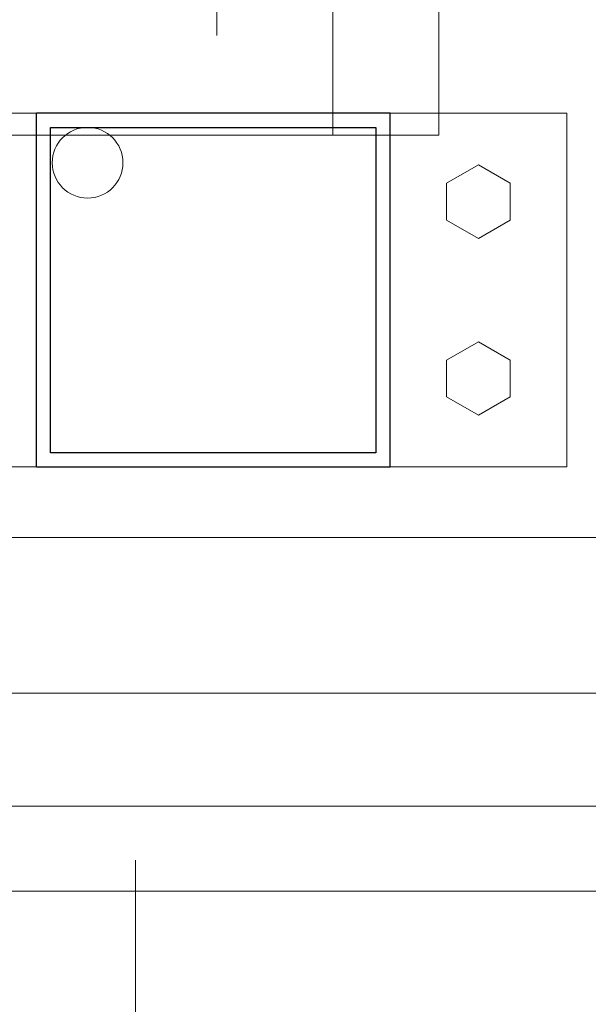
# Model space of a CAD drawing. Header units: millimetres. Extents: x -13532 to 2392, y -5241 to 5322.
# Tile 106 of 256: x -10930 to -10914, y 1073 to 1101. Entities that reach past the tile are written whole.
import ezdxf

# ---------------------------------------------------------------- set-up
doc = ezdxf.new("R2010")
doc.units = ezdxf.units.MM
doc.linetypes.add('DASH', pattern=[0.75, 0.5, -0.25])
doc.linetypes.add('KRESKAKROPKA2', pattern=[12.7, 6.35, -3.175, 0, -3.175])
doc.layers.get('Defpoints').update_dxf_attribs({"true_color": 0xdae6d4})
for name, color, linetype, lineweight, true_color in [('a___wymiary', 7, 'Continuous', 5, 0x666666), ('drzwi - AGP1', 7, 'Continuous', 13, 0x7f7f7f), ('KONSTRUKCJA - CIE - AGP1', 7, 'Continuous', 5, 0xbfbfbf), ('Meble - AGP1', 7, 'Continuous', 15, 0x999999), ('OPIS - AGP1', 7, 'Continuous', 0, 0x7f7f7f), ('OSI', 7, 'KRESKAKROPKA2', 5, 0x7f7f7f), ('wymiary', 7, 'Continuous', 5, 0x7f7f7f), ('WYMIARY - AGP1', 7, 'Continuous', 5, 0x716d5a)]:
    doc.layers.add(name, color=color, linetype=linetype, lineweight=lineweight, true_color=true_color)
for name, color, linetype, lineweight in [('CHLODNICTWO', 94, 'Continuous', 9), ('cz-sr', 150, 'Continuous', 15), ('TS_INNE_OBIEKTY', 204, 'Continuous', 30)]:
    doc.layers.add(name, color=color, linetype=linetype, lineweight=lineweight)
doc.layers.add('uwagi', color=7, linetype='Continuous', lineweight=50, true_color=0xf82f6b, plot=False)
doc.styles.add('ARIAL NARROW', font='ARIALN.TTF', dxfattribs={"width": 0.9})
doc.dimstyles.new('wymiary agp1', dxfattribs={"dimtxt": 15, "dimasz": 5, "dimexe": 5, "dimexo": 5, "dimgap": 1.8, "dimtad": 1, "dimdec": 3, "dimrnd": 0.5, "dimdsep": 46, "dimtxsty": 'ARIAL NARROW', "dimblk": 'znacznik', "dimcen": 1.5, "dimse1": 1, "dimse2": 1, "dimclrd": 256, "dimclre": 256, "dimazin": 0, "dimtfac": 1, "dimtdec": 3, "dimtmove": 1, "dimatfit": 3, "dimldrblk": 'znacznik', "dimfxl": 1000, "dimfxlon": 1, "dimlwd": -1, "dimarcsym": 0})

# ---------------------------------------------------------------- blocks, each defined once
blk = doc.blocks.new('*U186')
at = {"layer": 'Meble - AGP1', "linetype": 'DASH', "ltscale": 10}
blk.add_lwpolyline([(119.5, -5), (122.5, -5), (122.5, 50), (119.5, 50), (119.5, 20)], dxfattribs=at)
at = {"layer": 'Meble - AGP1'}
blk.add_lwpolyline([(2.5, 20), (122.5, 20), (122.5, -5), (2.5, -5), (2.5, 20)], dxfattribs=at)
blk.add_lwpolyline([(122.5, 0), (119.5, 0), (119.5, -5), (122.5, -5)], close=True, dxfattribs=at)
blk = doc.blocks.new('znacznik')
at = {"layer": 'a___wymiary'}
for p, q in [((0, 1.3936), (0, -1.3936)), ((1.3936, 0), (-1.3936, 0))]:
    blk.add_line(p, q, dxfattribs=at)
at = {"layer": 'a___wymiary', "const_width": 0.2}
blk.add_lwpolyline([(0.8759, 0.8759), (-0.8759, -0.8759)], dxfattribs=at)
blk = doc.blocks.new('*D505')
at = {"layer": 'Defpoints', "color": 0}
for p in [(-11552.107, 1075.854), (-9536.638, 1075.854), (-9536.638, 856.382)]:
    blk.add_point(p, dxfattribs=at)
at = {"layer": 'WYMIARY - AGP1'}
blk.add_line((-11547.107, 856.382), (-9541.638, 856.382), dxfattribs=at)
at = {"layer": 'WYMIARY - AGP1', "xscale": 5, "yscale": 5, "zscale": 5, "rotation": 180}
blk.add_blockref('znacznik', (-11552.107, 856.382), dxfattribs=at)
at = {"layer": 'WYMIARY - AGP1', "xscale": 5, "yscale": 5, "zscale": 5}
blk.add_blockref('znacznik', (-9536.638, 856.382), dxfattribs=at)
at = {"layer": 'WYMIARY - AGP1', "color": 18, "true_color": 0x000000, "insert": (-10578.766, 865.84), "char_height": 15, "attachment_point": 5, "style": 'ARIAL NARROW'}
blk.add_mtext('2015.5', dxfattribs=at)
blk = doc.blocks.new('*D569')
at = {"layer": 'Defpoints', "color": 0}
for p in [(-10337.106, 1244.623), (-11516.107, 1092.924), (-10337.106, 1092.924)]:
    blk.add_point(p, dxfattribs=at)
at = {"layer": 'WYMIARY - AGP1'}
blk.add_line((-11511.107, 1244.623), (-10342.106, 1244.623), dxfattribs=at)
at = {"layer": 'WYMIARY - AGP1', "xscale": 5, "yscale": 5, "zscale": 5, "rotation": 180}
blk.add_blockref('znacznik', (-11516.107, 1244.623), dxfattribs=at)
at = {"layer": 'WYMIARY - AGP1', "xscale": 5, "yscale": 5, "zscale": 5}
blk.add_blockref('znacznik', (-10337.106, 1244.623), dxfattribs=at)
at = {"layer": 'WYMIARY - AGP1', "color": 18, "true_color": 0x000000, "insert": (-10926.606, 1254.082), "char_height": 15, "attachment_point": 5, "style": 'ARIAL NARROW'}
blk.add_mtext('1179', dxfattribs=at)
blk = doc.blocks.new('osi')
at = {"layer": 'OSI', "ltscale": 10}
for p, q in [((-10924.407, 845.854), (-10924.407, 3158.854)), ((-11756.719, 1094.854), (-9340.141, 1094.854))]:
    blk.add_line(p, q, dxfattribs=at)
blk = doc.blocks.new('konstrukcja 2025.01.09')
at = {"layer": 'KONSTRUKCJA - CIE - AGP1', "linetype": 'Continuous'}
for p, q in [((2330.153, 6052.365), (2335.153, 6052.365)), ((2345.153, 6052.365), (2350.153, 6052.365)), ((2350.153, 6042.365), (2350.153, 6052.365)), ((2346.753, 6050.385), (2347.653, 6050.904)), ((2347.653, 6050.904), (2348.553, 6050.385)), ((2346.753, 6049.345), (2346.753, 6050.385)), ((2348.553, 6050.385), (2348.553, 6049.345)), ((2347.653, 6048.826), (2346.753, 6049.345)), ((2348.553, 6049.345), (2347.653, 6048.826)), ((2346.753, 6045.385), (2347.653, 6045.904)), ((2347.653, 6045.904), (2348.553, 6045.385)), ((2346.753, 6044.345), (2346.753, 6045.385)), ((2348.553, 6045.385), (2348.553, 6044.345)), ((2347.653, 6043.826), (2346.753, 6044.345)), ((2348.553, 6044.345), (2347.653, 6043.826)), ((2330.153, 6042.365), (2335.153, 6042.365)), ((2345.153, 6042.365), (2350.153, 6042.365))]:
    blk.add_line(p, q, dxfattribs=at)
blk.add_arc((2336.6, 6050.966), 1, 90.1966, 89.8034, dxfattribs=at)
at = {"layer": 'TS_INNE_OBIEKTY', "linetype": 'Continuous'}
for p, q in [((2335.153, 6042.365), (2335.153, 6052.365)), ((2345.153, 6052.365), (2335.153, 6052.365)), ((2345.153, 6042.365), (2345.153, 6052.365)), ((2335.553, 6042.765), (2335.553, 6051.965)), ((2335.553, 6051.965), (2344.753, 6051.965)), ((2344.753, 6051.965), (2344.753, 6042.765)), ((2344.753, 6042.765), (2335.553, 6042.765)), ((2335.153, 6042.365), (2345.153, 6042.365))]:
    blk.add_line(p, q, dxfattribs=at)
blk = doc.blocks.new('wz1')
at = {"layer": 'drzwi - AGP1'}
for points in [[(-11179.607, 585.854), (-10335.879, 585.854)], [(-11178.458, 581.454), (-10338.669, 581.454)], [(-11178.458, 578.254), (-10339.681, 578.254)], [(-11179.607, 575.854), (-10335.729, 575.854)]]:
    blk.add_lwpolyline(points, dxfattribs=at)

msp = doc.modelspace()

# ---------------------------------------------------------------- linework, layer by layer
at = {"layer": 'OPIS - AGP1'}
msp.add_lwpolyline([(-10926.6067, 1076.7275), (-10926.6067, 1026.7275)], dxfattribs=at)

# ---------------------------------------------------------------- block references
at = {"layer": 'CHLODNICTWO'}
msp.add_blockref('*U186', (-11040.5291, 1102.2371), dxfattribs=at)
at = {"layer": 'cz-sr'}
msp.add_blockref('osi', (0.0999, 0), dxfattribs=at)
at = {"layer": 'uwagi'}
msp.add_blockref('wz1', (0, 500), dxfattribs=at)
at = {"layer": 'wymiary'}
msp.add_blockref('konstrukcja 2025.01.09', (-13264.5595, -4954.5109), dxfattribs=at)

# ---------------------------------------------------------------- dimensions: what is measured, and where the dimension line sits
at = {"layer": 'WYMIARY - AGP1'}
dim = msp.add_linear_dim(base=(-10337.106, 1244.6234), p1=(-11516.1068, 1092.9245), p2=(-10337.106, 1092.9245), dimstyle='wymiary agp1', override={"dimclrd": 256, "dimclre": 256}, dxfattribs=at)
dim.commit()
dim.dimension.update_dxf_attribs({"geometry": '*D569', "text_midpoint": (-10926.6064, 1254.082)})
dim = msp.add_linear_dim(base=(-9536.638, 856.3817), p1=(-11552.1066, 1075.8544), p2=(-9536.638, 1075.8541), dimstyle='wymiary agp1', override={"dimclrd": 256, "dimclre": 256}, dxfattribs=at)
dim.commit()
dim.dimension.update_dxf_attribs({"geometry": '*D505', "text_midpoint": (-10578.7662, 856.3817), "dimtype": 160})

doc.saveas('drawing.dxf')
